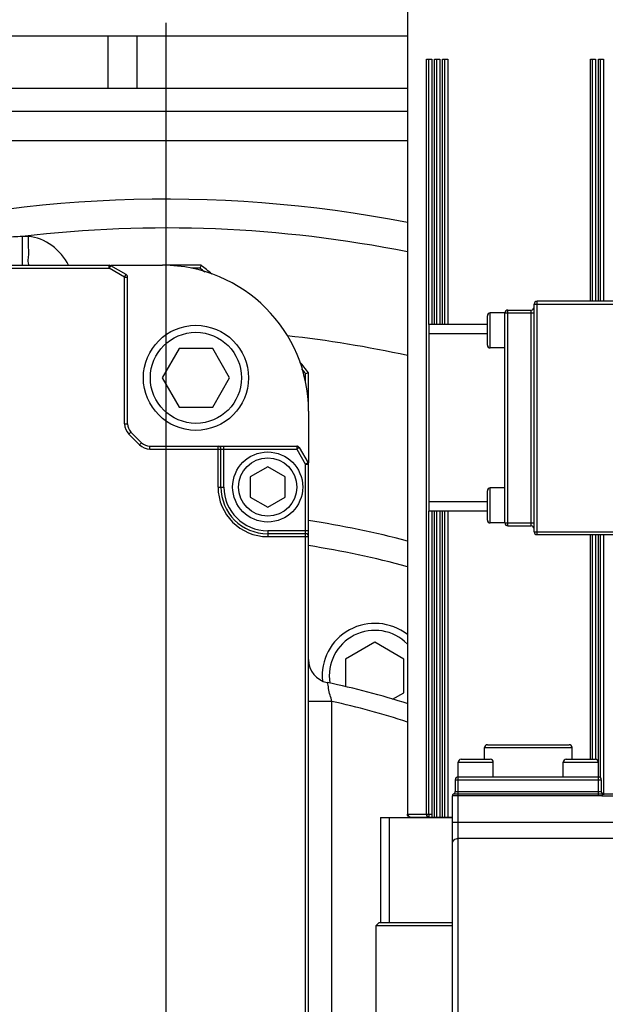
# Model space of a CAD drawing. Header units: millimetres. Extents: x 0 to 11890, y 0 to 8410.
# Tile 40 of 86: x 7130 to 7231, y 2725 to 2894. Entities that reach past the tile are written whole.
import ezdxf

# ---------------------------------------------------------------- set-up
doc = ezdxf.new("R2010")
doc.units = ezdxf.units.MM
doc.header["$LTSCALE"] = 653.95
doc.linetypes.add('CENTER', pattern=[0.6, 0.375, -0.075, 0.075, -0.075])
doc.layers.get('0').update_dxf_attribs({"linetype": 'CONTINUOUS'})
for name, color, linetype in [('204101000043_DXF_AXIS', 7, 'CONTINUOUS'), ('304103000013DXF_CONTINUOUS_LINE', 7, 'CONTINUOUS'), ('304103000014DXF_CONTINUOUS_LINE', 7, 'CONTINUOUS'), ('304104000036DXF_CONTINUOUS_LINE', 7, 'CONTINUOUS'), ('304105000033DXF_CONTINUOUS_LINE', 7, 'CONTINUOUS'), ('304304000077DXF_CONTINUOUS_LINE', 7, 'CONTINUOUS'), ('304304000110DXF_CONTINUOUS_LINE', 7, 'CONTINUOUS'), ('304304000111DXF_CONTINUOUS_LINE', 7, 'CONTINUOUS'), ('501023000032DXF_CONTINUOUS_LINE', 7, 'CONTINUOUS'), ('501023000113DXF_CONTINUOUS_LINE', 7, 'CONTINUOUS'), ('R70-2000运动范围_DXF_DIMENSION', 7, 'CONTINUOUS')]:
    doc.layers.add(name, color=color, linetype=linetype)
doc.styles.get("Standard").update_dxf_attribs({"font": 'txt', "width": 0.7})
doc.dimstyles.new('DIMSTYLE_3', dxfattribs={"dimtxt": 100, "dimasz": 60, "dimexe": 2, "dimexo": 0.2, "dimtad": 1, "dimdsep": 46, "dimtxsty": 'Standard', "dimblk": '_FILLED', "dimblk1": '_FILLED', "dimblk2": '_FILLED', "dimcen": 0.09, "dimclrt": 5, "dimazin": 2, "dimtp": 0.01, "dimtm": 0.01, "dimtfac": 1, "dimtofl": 0, "dimtmove": 0, "dimatfit": 3, "dimldrblk": '_FILLED', "dimfxl": 0, "dimtolj": 1, "dimarcsym": 0})

# ---------------------------------------------------------------- blocks, each defined once
blk = doc.blocks.new('_FILLED')
at = {"color": 0, "linetype": 'ByBlock'}
blk.add_solid([(0, 0), (-1, 0.1667), (-1, -0.1667)], dxfattribs=at)
blk = doc.blocks.new('*D8')
at = {"layer": 'R70-2000运动范围_DXF_DIMENSION', "color": 2, "linetype": 'Continuous'}
for p, q in [((7155.44, 2648.42), (8327.14, 3151.96)), ((7687.07, 2876.89), (7155.44, 2648.42)), ((7687.07, 2876.89), (7687.07, 2876.89))]:
    blk.add_line(p, q, dxfattribs=at)
at = {"layer": 'R70-2000运动范围_DXF_DIMENSION', "color": 2, "linetype": 'Continuous', "xscale": 60, "yscale": 60, "zscale": 60, "rotation": 203.2557065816}
blk.add_blockref('_FILLED', (7687.07, 2876.89), dxfattribs=at)
blk = doc.blocks.new('*D9')
at = {"layer": 'R70-2000运动范围_DXF_DIMENSION', "color": 2, "linetype": 'Continuous'}
for p, q in [((7155.44, 2648.42), (9690.99, 2977.4)), ((9150.71, 2907.3), (7155.44, 2648.42)), ((9150.71, 2907.3), (9150.71, 2907.3))]:
    blk.add_line(p, q, dxfattribs=at)
at = {"layer": 'R70-2000运动范围_DXF_DIMENSION', "color": 2, "linetype": 'Continuous', "xscale": 60, "yscale": 60, "zscale": 60, "rotation": 187.3919185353}
blk.add_blockref('_FILLED', (9150.71, 2907.3), dxfattribs=at)

msp = doc.modelspace()

# ---------------------------------------------------------------- linework, layer by layer
at = {"color": 7, "linetype": 'Continuous'}
msp.add_circle((7155.437, 2648.422), 578.65, dxfattribs=at)
at = {"layer": '204101000043_DXF_AXIS', "color": 7, "linetype": 'CENTER'}
msp.add_line((7155.437, 2648.422), (7155.437, 3284.646), dxfattribs=at)
at = {"layer": '304103000013DXF_CONTINUOUS_LINE', "color": 9, "linetype": 'Continuous'}
for p, q in [((7130.78, 2857.029), (7130.773, 2852.088)), ((7131.822, 2857), (7130.78, 2857.029)), ((7183.812, 2777.336), (7179.812, 2777.336)), ((7183.812, 2702.088), (7183.812, 2777.336))]:
    msp.add_line(p, q, dxfattribs=at)
at = {"layer": '304103000013DXF_CONTINUOUS_LINE', "color": 7, "linetype": 'Continuous'}
for centre, radius, start, end in [((7155.437, 2648.422), 215, 78.91449, 105.71225), ((7183.812, 2784.495), 4, 180, 258.22103), ((7155.437, 2648.422), 135, 72.13533, 78.22103)]:
    msp.add_arc(centre, radius, start, end, dxfattribs=at)
at = {"layer": '304103000013DXF_CONTINUOUS_LINE', "color": 9, "linetype": 'Continuous'}
for centre, radius, start, end in [((7155.437, 2648.422), 210.059, 78.65262, 96.7411), ((7155.954, 2428.002), 429.765, 93.35808, 93.75021), ((7155.437, 2648.422), 192.678, 77.61878, 83.82291), ((7155.437, 2648.422), 161.757, 75.19936, 81.33201), ((7155.437, 2648.422), 157.515, 74.79684, 81.09383), ((7155.437, 2648.422), 132, 71.76713, 77.58669)]:
    msp.add_arc(centre, radius, start, end, dxfattribs=at)
for points, knots in [([(7131.822, 2857), (7131.822, 2856.371), (7131.784, 2855.25), (7131.914, 2853.602), (7131.652, 2852.859), (7131.936, 2852.088), (7131.812, 2852.088)], [0, 0, 0, 0, 0.3840101, 0.7081692, 0.9242196, 1, 1, 1, 1]), ([(7183.812, 2777.336), (7183.617, 2778.078), (7183.219, 2779.105), (7183.188, 2780.29), (7182.996, 2780.579)], [0, 0, 0, 0, 0.6880236, 1, 1, 1, 1])]:
    msp.add_open_spline(points, degree=3, knots=knots, dxfattribs=at)
msp.add_open_spline([(7138.719, 2852.091), (7137.449, 2854.611), (7134.643, 2856.922), (7131.822, 2857)], degree=3, dxfattribs=at)
at = {"layer": '304103000014DXF_CONTINUOUS_LINE', "color": 7, "linetype": 'Continuous'}
msp.add_line((7196.727, 2878.422), (7076.339, 2878.422), dxfattribs=at)
at = {"layer": '304103000014DXF_CONTINUOUS_LINE', "color": 9, "linetype": 'Continuous'}
msp.add_line((7196.727, 2873.422), (7076.339, 2873.422), dxfattribs=at)
at = {"layer": '304104000036DXF_CONTINUOUS_LINE', "color": 7, "linetype": 'Continuous'}
for p, q in [((7161.401, 2852.088), (7154.812, 2852.088)), ((7161.226, 2851.588), (7159.754, 2851.588)), ((7179.312, 2832.03), (7179.312, 2833.502)), ((7179.812, 2827.088), (7179.812, 2833.677)), ((7191.38, 2738.922), (7191.91, 2739.422)), ((7191.38, 2716.922), (7191.38, 2738.922)), ((7191.38, 2738.922), (7204.437, 2738.922)), ((7191.91, 2739.422), (7192.411, 2739.422))]:
    msp.add_line(p, q, dxfattribs=at)
for radius, start, end in [(115, 50.3177, 51.50005), (114.5, 50.88274, 51.41282), (115, 38.49995, 39.68226), (114.5, 38.58718, 39.1172)]:
    msp.add_arc((7089.812, 2762.088), radius, start, end, dxfattribs=at)
for points in [[(7161.401, 2852.088), (7161.343, 2851.921), (7161.284, 2851.755), (7161.226, 2851.588)], [(7179.812, 2833.677), (7179.646, 2833.619), (7179.479, 2833.56), (7179.312, 2833.502)]]:
    msp.add_open_spline(points, degree=3, dxfattribs=at)
at = {"layer": '304105000033DXF_CONTINUOUS_LINE', "color": 7, "linetype": 'Continuous'}
for p, q in [((6758.437, 2891.422), (7196.727, 2891.422)), ((7145.437, 2891.422), (7145.437, 2882.422)), ((6758.437, 2882.422), (7196.727, 2882.422))]:
    msp.add_line(p, q, dxfattribs=at)
at = {"layer": '304105000033DXF_CONTINUOUS_LINE', "color": 9, "linetype": 'Continuous'}
msp.add_line((7150.437, 2882.422), (7150.437, 2891.422), dxfattribs=at)
at = {"layer": '304304000077DXF_CONTINUOUS_LINE', "color": 7, "linetype": 'Continuous'}
for p, q in [((7196.727, 2940.422), (7196.727, 2758.022)), ((7200.029, 2887.422), (7200.919, 2887.422)), ((7200.901, 2887.422), (7200.901, 2841.922)), ((7201.397, 2887.422), (7202.287, 2887.422)), ((7202.269, 2887.422), (7202.269, 2841.922)), ((7202.766, 2887.422), (7203.655, 2887.422)), ((7203.637, 2887.422), (7203.637, 2841.922)), ((7228.075, 2887.422), (7228.964, 2887.422)), ((7228.946, 2887.422), (7228.946, 2845.922)), ((7229.443, 2887.422), (7230.332, 2887.422)), ((7230.314, 2887.422), (7230.314, 2845.922)), ((7033.946, 2852.088), (7145.678, 2852.088)), ((7145.928, 2852.088), (7154.812, 2852.088)), ((7148.562, 2850.5), (7145.928, 2852.021)), ((7148.812, 2824.917), (7148.812, 2850.067)), ((7179.812, 2827.088), (7179.812, 2818.204)), ((7151.226, 2821.674), (7149.398, 2823.502)), ((7152.641, 2821.088), (7177.792, 2821.088)), ((7164.812, 2814.088), (7164.812, 2820.588)), ((7178.225, 2820.838), (7179.745, 2818.204)), ((7172.812, 2817.552), (7169.812, 2815.82)), ((7175.812, 2815.82), (7172.812, 2817.552)), ((7179.812, 2706.222), (7179.812, 2817.954)), ((7169.812, 2815.82), (7169.812, 2812.356)), ((7175.812, 2812.356), (7175.812, 2815.82)), ((7169.812, 2812.356), (7172.812, 2810.624)), ((7172.812, 2810.624), (7175.812, 2812.356)), ((7200.901, 2809.922), (7200.901, 2757.522)), ((7202.269, 2809.922), (7202.269, 2757.522)), ((7203.637, 2809.922), (7203.637, 2757.522)), ((7179.312, 2806.088), (7172.812, 2806.088)), ((7228.946, 2805.922), (7228.946, 2767.422)), ((7230.314, 2805.922), (7230.314, 2761.422)), ((7197.227, 2757.522), (7204.437, 2757.522)), ((7198.249, 2757.422), (7198.249, 2757.522)), ((7192.126, 2757.422), (7192.126, 2739.422)), ((7192.126, 2757.422), (7204.437, 2757.422)), ((7192.411, 2739.422), (7204.437, 2739.422))]:
    msp.add_line(p, q, dxfattribs=at)
at = {"layer": '304304000077DXF_CONTINUOUS_LINE', "color": 9, "linetype": 'Continuous'}
for p, q in [((7196.758, 2940.422), (7196.758, 2758.022)), ((7200.029, 2758.022), (7200.029, 2887.422)), ((7200.414, 2841.922), (7200.414, 2887.422)), ((7200.919, 2887.422), (7200.919, 2841.922)), ((7201.397, 2841.922), (7201.397, 2887.422)), ((7201.782, 2841.922), (7201.782, 2887.422)), ((7202.287, 2887.422), (7202.287, 2841.922)), ((7202.766, 2841.922), (7202.766, 2887.422)), ((7203.15, 2841.922), (7203.15, 2887.422)), ((7203.655, 2887.422), (7203.655, 2841.922)), ((7228.075, 2845.922), (7228.075, 2887.422)), ((7228.46, 2845.922), (7228.46, 2887.422)), ((7228.964, 2887.422), (7228.964, 2845.922)), ((7229.443, 2845.922), (7229.443, 2887.422)), ((7229.828, 2845.922), (7229.828, 2887.422)), ((7230.332, 2887.422), (7230.332, 2845.922)), ((7145.678, 2851.588), (7145.678, 2852.088)), ((7145.678, 2851.588), (7145.928, 2852.021)), ((7033.946, 2851.588), (7145.678, 2851.588)), ((7148.312, 2850.067), (7145.678, 2851.588)), ((7148.312, 2850.067), (7148.562, 2850.5)), ((7148.312, 2824.917), (7148.312, 2850.067)), ((7148.312, 2850.067), (7148.812, 2850.067)), ((7148.312, 2824.917), (7148.812, 2824.917)), ((7149.044, 2823.149), (7149.398, 2823.502)), ((7150.873, 2821.32), (7149.044, 2823.149)), ((7150.873, 2821.32), (7151.226, 2821.674)), ((7152.641, 2820.588), (7152.641, 2821.088)), ((7152.641, 2820.588), (7177.792, 2820.588)), ((7164.312, 2814.088), (7164.312, 2821.088)), ((7165.312, 2814.088), (7165.312, 2821.088)), ((7177.792, 2821.088), (7177.792, 2820.588)), ((7178.225, 2820.838), (7177.792, 2820.588)), ((7177.792, 2820.588), (7179.312, 2817.954)), ((7179.745, 2818.204), (7179.312, 2817.954)), ((7179.312, 2706.222), (7179.312, 2817.954)), ((7179.812, 2817.954), (7179.312, 2817.954)), ((7164.312, 2814.088), (7165.312, 2814.088)), ((7200.414, 2758.022), (7200.414, 2809.922)), ((7200.919, 2809.922), (7200.919, 2757.522)), ((7201.397, 2757.522), (7201.397, 2809.922)), ((7201.782, 2757.522), (7201.782, 2809.922)), ((7202.287, 2809.922), (7202.287, 2757.522)), ((7202.766, 2757.522), (7202.766, 2809.922)), ((7203.15, 2757.522), (7203.15, 2809.922)), ((7203.655, 2809.922), (7203.655, 2757.522)), ((7172.812, 2806.588), (7172.812, 2805.588)), ((7179.812, 2806.588), (7172.812, 2806.588)), ((7172.812, 2805.588), (7179.812, 2805.588)), ((7228.075, 2767.422), (7228.075, 2805.922)), ((7228.46, 2767.422), (7228.46, 2805.922)), ((7228.964, 2805.922), (7228.964, 2767.422)), ((7229.443, 2766.922), (7229.443, 2805.922)), ((7229.828, 2764.222), (7229.828, 2805.922)), ((7230.332, 2805.922), (7230.332, 2761.422)), ((7196.727, 2758.022), (7200.901, 2758.022)), ((7193.634, 2757.422), (7193.634, 2739.422))]:
    msp.add_line(p, q, dxfattribs=at)
at = {"layer": '304304000077DXF_CONTINUOUS_LINE', "color": 7, "linetype": 'Continuous'}
msp.add_circle((7172.812, 2814.088), 6, dxfattribs=at)
at = {"layer": '304304000077DXF_CONTINUOUS_LINE', "color": 9, "linetype": 'Continuous'}
msp.add_circle((7172.812, 2814.088), 5, dxfattribs=at)
at = {"layer": '304304000077DXF_CONTINUOUS_LINE', "color": 7, "linetype": 'Continuous'}
for centre, radius, start, end in [((7145.678, 2851.588), 0.5, 60, 90), ((7154.812, 2827.088), 25, 0, 90), ((7148.312, 2850.067), 0.5, 0, 60), ((7150.812, 2824.917), 2, 180, 225), ((7152.641, 2823.088), 2, 225, 270), ((7164.312, 2820.588), 0.5, 0, 90), ((7177.792, 2820.588), 0.5, 30, 90), ((7179.312, 2817.954), 0.5, 0, 30), ((7172.812, 2814.088), 8, 180, 270), ((7179.312, 2805.588), 0.5, 0, 90)]:
    msp.add_arc(centre, radius, start, end, dxfattribs=at)
at = {"layer": '304304000077DXF_CONTINUOUS_LINE', "color": 9, "linetype": 'Continuous'}
for centre, radius, start, end in [((7150.812, 2824.917), 2.5, 180, 225), ((7152.641, 2823.088), 2.5, 225, 270), ((7172.812, 2814.088), 8.5, 180, 270), ((7172.812, 2814.088), 7.5, 180, 270)]:
    msp.add_arc(centre, radius, start, end, dxfattribs=at)
at = {"layer": '304304000077DXF_CONTINUOUS_LINE', "color": 7, "linetype": 'Continuous'}
msp.add_open_spline([(7197.227, 2757.522), (7196.992, 2757.522), (7196.727, 2757.787), (7196.727, 2758.022)], degree=3, dxfattribs=at)
at = {"layer": '304304000077DXF_CONTINUOUS_LINE', "color": 9, "linetype": 'Continuous'}
msp.add_open_spline([(7196.758, 2758.022), (7196.758, 2757.794), (7196.999, 2757.522), (7197.227, 2757.522)], degree=3, dxfattribs=at)
for points, knots in [([(7200.431, 2757.522), (7200.331, 2757.522), (7200.097, 2757.581), (7200.061, 2757.852), (7200.11, 2757.947)], [0, 0, 0, 0, 0.4825174, 1, 1, 1, 1]), ([(7200.414, 2758.022), (7200.414, 2757.9), (7200.39, 2757.875), (7200.429, 2757.568), (7200.43, 2757.59)], [0, 0, 0, 0, 0.8479751, 1, 1, 1, 1])]:
    msp.add_open_spline(points, degree=3, knots=knots, dxfattribs=at)
at = {"layer": '304304000110DXF_CONTINUOUS_LINE', "color": 7, "linetype": 'Continuous'}
for p, q in [((7218.437, 2806.422), (7218.437, 2845.422)), ((7233.916, 2845.922), (7218.937, 2845.922)), ((7213.437, 2843.922), (7210.937, 2843.922)), ((7213.437, 2807.922), (7213.437, 2843.922)), ((7213.437, 2807.922), (7213.437, 2843.922)), ((7213.937, 2844.422), (7217.937, 2844.422)), ((7200.437, 2809.922), (7200.437, 2841.922)), ((7210.437, 2841.922), (7200.437, 2841.922)), ((7210.437, 2838.422), (7210.437, 2843.422)), ((7200.437, 2811.522), (7200.437, 2840.322)), ((7213.437, 2837.922), (7210.937, 2837.922)), ((7210.437, 2808.422), (7210.437, 2813.422)), ((7213.437, 2813.922), (7210.937, 2813.922)), ((7210.437, 2809.922), (7200.437, 2809.922)), ((7213.437, 2807.922), (7210.937, 2807.922)), ((7213.937, 2807.422), (7217.937, 2807.422)), ((7218.937, 2805.922), (7234.937, 2805.922))]:
    msp.add_line(p, q, dxfattribs=at)
at = {"layer": '304304000110DXF_CONTINUOUS_LINE', "color": 9, "linetype": 'Continuous'}
for p, q in [((7218.437, 2845.422), (7233.916, 2845.422)), ((7218.937, 2805.922), (7218.937, 2845.922)), ((7210.937, 2837.922), (7210.937, 2843.922)), ((7213.437, 2843.922), (7218.437, 2843.922)), ((7213.937, 2807.422), (7213.937, 2844.422)), ((7217.937, 2807.422), (7217.937, 2844.422)), ((7210.937, 2807.922), (7210.937, 2813.922)), ((7213.437, 2807.922), (7218.437, 2807.922)), ((7218.437, 2806.422), (7235.437, 2806.422))]:
    msp.add_line(p, q, dxfattribs=at)
at = {"layer": '304304000110DXF_CONTINUOUS_LINE', "color": 2, "linetype": 'Continuous'}
for p, q in [((7210.437, 2840.322), (7200.437, 2840.322)), ((7210.437, 2811.522), (7200.437, 2811.522))]:
    msp.add_line(p, q, dxfattribs=at)
at = {"layer": '304304000110DXF_CONTINUOUS_LINE', "color": 7, "linetype": 'Continuous'}
for centre, start, end in [((7218.937, 2845.422), 90, 180), ((7210.937, 2843.422), 90, 180), ((7213.937, 2843.922), 90, 180), ((7217.937, 2844.922), 270, 360), ((7210.937, 2838.422), 180, 270), ((7210.937, 2813.422), 90, 180), ((7210.937, 2808.422), 180, 270), ((7213.937, 2807.922), 180, 270), ((7217.937, 2806.922), 0, 90), ((7218.937, 2806.422), 180, 270)]:
    msp.add_arc(centre, 0.5, start, end, dxfattribs=at)
at = {"layer": '304304000111DXF_CONTINUOUS_LINE', "color": 7, "linetype": 'Continuous'}
for p, q in [((7209.937, 2767.422), (7209.937, 2769.422)), ((7210.437, 2769.922), (7224.437, 2769.922)), ((7224.937, 2767.422), (7224.937, 2769.422)), ((7205.437, 2764.422), (7205.437, 2766.922)), ((7205.937, 2767.422), (7210.937, 2767.422)), ((7211.437, 2764.422), (7211.437, 2766.922)), ((7223.437, 2764.422), (7223.437, 2766.922)), ((7223.937, 2767.422), (7228.937, 2767.422)), ((7229.437, 2764.422), (7229.437, 2766.922)), ((7205.437, 2764.422), (7229.437, 2764.422)), ((7205.437, 2764.422), (7229.437, 2764.422)), ((7204.937, 2763.922), (7204.937, 2761.922)), ((7229.937, 2763.922), (7229.937, 2761.922)), ((7204.437, 2682.922), (7204.437, 2761.181)), ((7243.937, 2761.422), (7230.151, 2761.422))]:
    msp.add_line(p, q, dxfattribs=at)
at = {"layer": '304304000111DXF_CONTINUOUS_LINE', "color": 9, "linetype": 'Continuous'}
for p, q in [((7209.937, 2769.422), (7224.937, 2769.422)), ((7205.437, 2766.922), (7211.437, 2766.922)), ((7223.437, 2766.922), (7229.437, 2766.922)), ((7205.437, 2681.922), (7205.437, 2764.422)), ((7229.437, 2761.181), (7229.437, 2764.422)), ((7204.937, 2763.922), (7229.937, 2763.922)), ((7229.437, 2761.181), (7204.437, 2761.181)), ((7229.437, 2761.459), (7204.625, 2761.459)), ((7204.937, 2761.922), (7229.937, 2761.922)), ((7230.151, 2761.122), (7230.151, 2761.422)), ((7243.937, 2761.122), (7230.151, 2761.122)), ((7204.437, 2756.628), (7233.937, 2756.628)), ((7233.437, 2753.872), (7205.437, 2753.872))]:
    msp.add_line(p, q, dxfattribs=at)
at = {"layer": '304304000111DXF_CONTINUOUS_LINE', "color": 7, "linetype": 'Continuous'}
for centre, radius, start, end in [((7210.437, 2769.422), 0.5, 90, 180), ((7224.437, 2769.422), 0.5, 0, 90), ((7205.937, 2766.922), 0.5, 90, 180), ((7210.937, 2766.922), 0.5, 0, 90), ((7223.937, 2766.922), 0.5, 90, 180), ((7228.937, 2766.922), 0.5, 0, 90), ((7205.437, 2763.922), 0.5, 90, 180), ((7229.437, 2763.922), 0.5, 0, 90), ((7204.737, 2761.181), 0.3, 112.02431, 180), ((7204.437, 2761.922), 0.5, 292.02431, 360), ((7230.437, 2761.922), 0.5, 180, 270)]:
    msp.add_arc(centre, radius, start, end, dxfattribs=at)
at = {"layer": '304304000111DXF_CONTINUOUS_LINE', "color": 9, "linetype": 'Continuous'}
for points in [[(7229.965, 2761.136), (7229.792, 2761.158), (7229.613, 2761.193), (7229.442, 2761.157)], [(7230.151, 2761.422), (7229.917, 2761.422), (7229.681, 2761.477), (7229.449, 2761.441)]]:
    msp.add_open_spline(points, degree=3, dxfattribs=at)
for points, knots in [([(7230.151, 2761.122), (7230.12, 2761.122), (7230.058, 2761.125), (7229.996, 2761.132), (7229.965, 2761.136)], [0, 0, 0, 0, 0.4995822, 1, 1, 1, 1]), ([(7204.437, 2752.953), (7204.437, 2753.191), (7204.671, 2753.695), (7205.185, 2753.872), (7205.437, 2753.872)], [0, 0, 0, 0, 0.4850238, 1, 1, 1, 1])]:
    msp.add_open_spline(points, degree=3, knots=knots, dxfattribs=at)
at = {"layer": '501023000032DXF_CONTINUOUS_LINE', "color": 7, "linetype": 'Continuous'}
for p, q in [((7157.636, 2837.799), (7154.749, 2832.799)), ((7163.41, 2837.799), (7157.636, 2837.799)), ((7166.296, 2832.799), (7163.41, 2837.799)), ((7154.749, 2832.799), (7157.636, 2827.799)), ((7163.41, 2827.799), (7166.296, 2832.799)), ((7157.636, 2827.799), (7163.41, 2827.799))]:
    msp.add_line(p, q, dxfattribs=at)
msp.add_circle((7160.523, 2832.799), 9, dxfattribs=at)
at = {"layer": '501023000032DXF_CONTINUOUS_LINE', "color": 9, "linetype": 'Continuous'}
msp.add_circle((7160.523, 2832.799), 7.8, dxfattribs=at)
at = {"layer": '501023000113DXF_CONTINUOUS_LINE', "color": 7, "linetype": 'Continuous'}
for p, q in [((7191.154, 2787.494), (7186.154, 2784.607)), ((7196.154, 2784.607), (7191.154, 2787.494)), ((7186.154, 2784.607), (7186.154, 2779.843)), ((7196.154, 2778.833), (7196.154, 2784.607)), ((7194.21, 2777.711), (7196.154, 2778.833))]:
    msp.add_line(p, q, dxfattribs=at)
msp.add_arc((7191.154, 2781.72), 9, 51.71317, 185.75886, dxfattribs=at)
at = {"layer": '501023000113DXF_CONTINUOUS_LINE', "color": 9, "linetype": 'Continuous'}
msp.add_arc((7191.154, 2781.72), 7.8, 44.39524, 189.20414, dxfattribs=at)

# ---------------------------------------------------------------- dimensions: what is measured, and where the dimension line sits
at = {"layer": 'R70-2000运动范围_DXF_DIMENSION', "color": 2, "linetype": 'Continuous'}
for mpoint, picture, middle in [((7687.074, 2876.893), '*D8', (7867.079, 2981.461)), ((9150.713, 2907.298), '*D9', (9340.683, 2957.155))]:
    dim = msp.add_radius_dim(center=(7155.437, 2648.422), mpoint=mpoint, text='R<>', dimstyle='DIMSTYLE_3', override={"dimpost": '<>'}, dxfattribs=at)
    dim.commit()
    dim.dimension.update_dxf_attribs({"geometry": picture, "text_midpoint": middle, "dimtype": 164})

doc.saveas('drawing.dxf')
